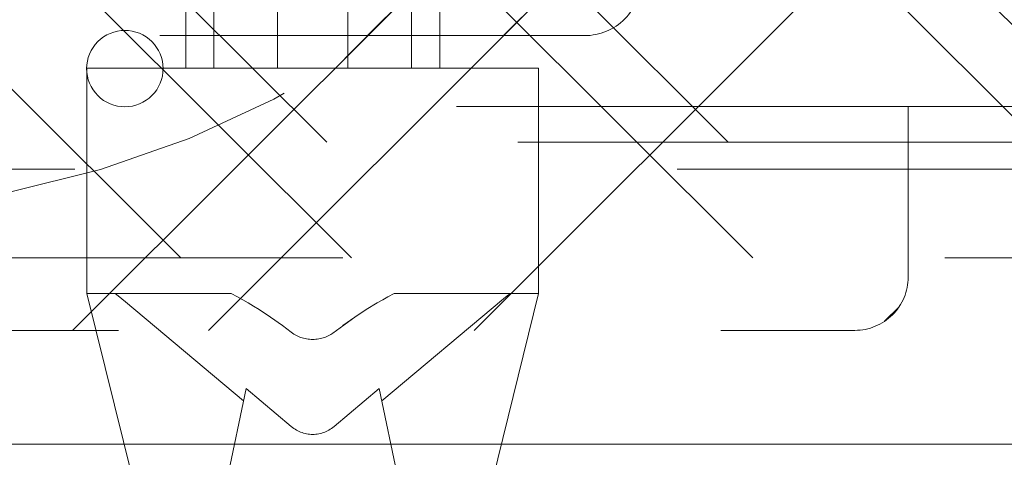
# Model space of a CAD drawing. Header units: inches. Extents: x -465 to -303, y -234 to 7.
# Tile 27 of 81: x -392.601 to -390.421, y -2.104 to -1.134. Entities that reach past the tile are written whole.
import ezdxf

# ---------------------------------------------------------------- set-up
doc = ezdxf.new("R2010")
doc.units = ezdxf.units.IN
doc.header["$LTSCALE"] = 32
doc.header["$MEASUREMENT"] = 0
doc.linetypes.add('Dash Style-1', pattern=[0.083328, 0.041656, -0.041672])
for name, color, linetype, lineweight in [('Black', 7, 'Continuous', 18), ('DashLine', 7, 'Dash Style-1', 13), ('DashLineFill', 7, 'Dash Style-1', 13), ('Drawing', 7, 'Continuous', 18), ('Metal-CoatHook', 7, 'Continuous', 18), ('None', 7, 'Continuous', 18), ('SolidLine', 7, 'Continuous', 15), ('Wood_1-H', 7, 'Continuous', 13)]:
    doc.layers.add(name, color=color, linetype=linetype, lineweight=lineweight)
pattern_1 = [(45, (0, 0), (-1.61301565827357, 1.935715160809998), []), (45, (-1.0608, 1.0608), (-0.4723460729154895, 0.4167612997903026), [])]

# ---------------------------------------------------------------- blocks, each defined once
blk = doc.blocks.new('1BRPFY-Leg_Plate (2D)')
at = {"layer": 'DashLineFill', "linetype": 'Continuous', "lineweight": 13}
h = blk.add_hatch(dxfattribs=at)
h.set_pattern_fill('Steel', color=253, style=0, pattern_type=2)
h.set_pattern_definition(pattern_1)
edge = h.paths.add_edge_path()
edge.add_arc((-1.704724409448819, -1.704724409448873), 0.125984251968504, 179.9999999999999, 269.9999999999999)
edge.add_line((-1.704724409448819, -1.830708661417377), (1.704724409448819, -1.830708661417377))
edge.add_arc((1.704724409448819, -1.704724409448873), 0.125984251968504, 270.0000000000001, 360.0000000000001)
edge.add_line((1.830708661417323, -1.704724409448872), (1.830708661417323, 1.704724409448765))
edge.add_arc((1.704724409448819, 1.704724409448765), 0.1259842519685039, 0, 90)
edge.add_line((1.704724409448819, 1.830708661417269), (-1.704724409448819, 1.830708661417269))
edge.add_arc((-1.704724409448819, 1.704724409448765), 0.1259842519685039, 90, 180)
edge.add_line((-1.830708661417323, 1.704724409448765), (-1.830708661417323, -1.704724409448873))
at = {"layer": 'DashLineFill', "flags": 128}
blk.add_lwpolyline([(-1.830708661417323, -1.704724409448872, 0.414213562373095), (-1.704724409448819, -1.830708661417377), (1.704724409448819, -1.830708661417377, 0.414213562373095), (1.830708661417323, -1.704724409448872), (1.830708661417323, 1.704724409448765, 0.414213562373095), (1.704724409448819, 1.830708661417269), (-1.704724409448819, 1.830708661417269, 0.414213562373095), (-1.830708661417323, 1.704724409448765)], format="xyb", close=True, dxfattribs=at)
blk = doc.blocks.new('1BRPX5-Util_Bkt_Sm-F (2D)')
at = {"layer": 'DashLineFill', "linetype": 'Continuous', "lineweight": 13}
h = blk.add_hatch(dxfattribs=at)
h.set_pattern_fill('Steel', color=253, style=0, pattern_type=2)
h.set_pattern_definition(pattern_1)
edge = h.paths.add_edge_path()
edge.add_line((-4.468503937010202, 4.413385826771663), (-3.12992125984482, 4.413385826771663))
edge.add_line((-3.12992125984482, 4.413385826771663), (-3.12992125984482, -1.854330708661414))
edge.add_line((-3.12992125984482, -1.854330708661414), (-4.468503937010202, -1.854330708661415))
edge.add_line((-4.468503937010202, -1.854330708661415), (-4.468503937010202, -1.988188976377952))
edge.add_line((-4.468503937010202, -1.988188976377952), (-2.421259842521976, -1.988188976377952))
edge.add_line((-2.421259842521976, -1.988188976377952), (-2.421259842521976, -2.366141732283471))
edge.add_arc((-2.303149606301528, -2.366141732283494), 0.1181102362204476, 179.9999999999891, 270.000000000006)
edge.add_line((-2.303149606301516, -2.484251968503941), (2.303149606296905, -2.484251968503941))
edge.add_arc((2.303149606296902, -2.366141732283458), 0.1181102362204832, 270.0000000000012, 359.9999999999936)
edge.add_line((2.421259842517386, -2.366141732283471), (2.421259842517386, -1.988188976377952))
edge.add_line((2.421259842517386, -1.988188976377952), (4.468503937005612, -1.988188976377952))
edge.add_line((4.468503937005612, -1.988188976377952), (4.468503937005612, -1.854330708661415))
edge.add_line((4.468503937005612, -1.854330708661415), (3.12992125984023, -1.854330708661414))
edge.add_line((3.12992125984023, -1.854330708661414), (3.12992125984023, 4.413385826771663))
edge.add_line((3.12992125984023, 4.413385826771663), (4.468503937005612, 4.413385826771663))
edge.add_line((4.468503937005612, 4.413385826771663), (4.468503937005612, 4.547244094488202))
edge.add_line((4.468503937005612, 4.547244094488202), (2.421259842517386, 4.547244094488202))
edge.add_line((2.421259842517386, 4.547244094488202), (2.421259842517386, 4.925196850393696))
edge.add_arc((2.303149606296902, 4.925196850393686), 0.1181102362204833, 5.365542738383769e-12, 89.99999999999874)
edge.add_line((2.303149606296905, 5.043307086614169), (-2.303149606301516, 5.043307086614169))
edge.add_arc((-2.303149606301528, 4.92519685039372), 0.1181102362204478, 89.99999999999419, 180.0000000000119)
edge.add_line((-2.421259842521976, 4.925196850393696), (-2.421259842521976, 4.547244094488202))
edge.add_line((-2.421259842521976, 4.547244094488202), (-4.468503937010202, 4.547244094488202))
edge.add_line((-4.468503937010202, 4.547244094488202), (-4.468503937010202, 4.413385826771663))
at = {"layer": 'DashLineFill', "flags": 128}
blk.add_lwpolyline([(-4.468503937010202, 4.413385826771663), (-3.12992125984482, 4.413385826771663), (-3.12992125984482, -1.854330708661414), (-4.468503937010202, -1.854330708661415), (-4.468503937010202, -1.988188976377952), (-2.421259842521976, -1.988188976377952), (-2.421259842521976, -2.366141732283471, 0.4142135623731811), (-2.303149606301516, -2.484251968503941), (2.303149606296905, -2.484251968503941, 0.4142135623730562), (2.421259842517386, -2.366141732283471), (2.421259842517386, -1.988188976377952), (4.468503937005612, -1.988188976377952), (4.468503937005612, -1.854330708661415), (3.12992125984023, -1.854330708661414), (3.12992125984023, 4.413385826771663), (4.468503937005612, 4.413385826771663), (4.468503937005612, 4.547244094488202), (2.421259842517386, 4.547244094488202), (2.421259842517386, 4.925196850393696, 0.4142135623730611), (2.303149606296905, 5.043307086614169), (-2.303149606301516, 5.043307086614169, 0.4142135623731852), (-2.421259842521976, 4.925196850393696), (-2.421259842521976, 4.547244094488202), (-4.468503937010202, 4.547244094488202)], format="xyb", close=True, dxfattribs=at)
blk = doc.blocks.new('Slate-LegBrace (2D)')
at = {"layer": 'DashLineFill', "linetype": 'Continuous', "lineweight": 13}
h = blk.add_hatch(dxfattribs=at)
h.set_pattern_fill('Steel', color=253, style=0, pattern_type=2)
h.set_pattern_definition(pattern_1)
edge = h.paths.add_edge_path()
edge.add_line((-2.199587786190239, -0.1351515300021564), (-1.374775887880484, -0.1351515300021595))
edge.add_arc((3.636636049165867e-15, -0.01355418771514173), 1.380142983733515, 185.0545920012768, 354.9454079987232)
edge.add_line((1.374775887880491, -0.13515153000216), (2.199718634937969, -0.1351515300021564))
edge.add_arc((6.54243738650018e-05, -0.01705725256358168), 2.202821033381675, 183.0731271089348, 356.92687289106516, ccw=False)
h = blk.add_hatch(dxfattribs=at)
h.set_pattern_fill('Steel', color=253, style=0, pattern_type=2)
h.set_pattern_definition(pattern_1)
h.paths.add_polyline_path([(0.6865492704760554, -1.819226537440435), (0.6948460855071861, -1.819625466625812), (0.703063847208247, -1.820835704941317), (0.7111234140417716, -1.822845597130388), (0.7189471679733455, -1.825635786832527), (0.7264597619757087, -1.829179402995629), (0.7335888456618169, -1.833442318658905), (0.7402657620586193, -1.838383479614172), (0.7464262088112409, -1.843955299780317), (0.7520108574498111, -1.850104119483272), (0.7569659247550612, -1.856770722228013), (0.7612436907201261, -1.86389090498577), (0.7648029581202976, -1.871396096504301), (0.7676094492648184, -1.879214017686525), (0.769636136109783, -1.887269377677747), (0.7708635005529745, -1.895484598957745), (0.771279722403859, -1.903780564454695), (0.7708807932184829, -1.912077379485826), (0.7696705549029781, -1.920295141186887), (0.7676606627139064, -1.928354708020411), (0.7648704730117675, -1.936178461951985), (0.7613268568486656, -1.943691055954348), (0.7570639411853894, -1.950820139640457), (0.7521227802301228, -1.957497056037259), (0.7465509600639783, -1.963657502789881), (0.7404021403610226, -1.969242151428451), (0.733735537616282, -1.974197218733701), (0.7266153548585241, -1.978474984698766), (0.719110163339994, -1.982034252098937), (0.71129224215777, -1.984840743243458), (0.7032368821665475, -1.986867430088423), (0.6950216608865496, -1.988094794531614), (0.6867256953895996, -1.988511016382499), (0.6784288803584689, -1.988112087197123), (0.6702111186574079, -1.986901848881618), (0.6621515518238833, -1.984891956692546), (0.6543277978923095, -1.982101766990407), (0.6468152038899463, -1.978558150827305), (0.6396861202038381, -1.974295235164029), (0.6330092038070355, -1.969354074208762), (0.626848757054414, -1.963782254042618), (0.6212641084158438, -1.957633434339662), (0.6163090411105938, -1.950966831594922), (0.6120312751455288, -1.943846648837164), (0.6084720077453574, -1.936341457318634), (0.6056655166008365, -1.92852353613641), (0.6036388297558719, -1.920468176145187), (0.6024114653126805, -1.912252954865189), (0.6019952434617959, -1.903956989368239), (0.6023941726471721, -1.895660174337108), (0.6036044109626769, -1.887442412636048), (0.6056143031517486, -1.879382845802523), (0.6084044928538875, -1.871559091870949), (0.6119481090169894, -1.864046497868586), (0.6162110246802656, -1.856917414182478), (0.6211521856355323, -1.850240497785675), (0.6267240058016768, -1.844080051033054), (0.6328728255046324, -1.838495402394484), (0.6395394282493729, -1.833540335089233), (0.6466596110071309, -1.829262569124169), (0.654164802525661, -1.825703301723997), (0.661982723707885, -1.822896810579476), (0.6700380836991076, -1.820870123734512), (0.6782533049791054, -1.81964275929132)])
at = {"layer": 'DashLineFill', "flags": 128}
blk.add_lwpolyline([(-2.199587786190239, -0.1351515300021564), (-1.374775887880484, -0.1351515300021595, 0.9154551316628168), (1.374775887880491, -0.13515153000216), (2.199718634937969, -0.1351515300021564, -0.9477524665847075)], format="xyb", close=True, dxfattribs=at)
blk.add_lwpolyline([(0.6865492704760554, -1.819226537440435), (0.6948460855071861, -1.819625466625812), (0.703063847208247, -1.820835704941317), (0.7111234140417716, -1.822845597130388), (0.7189471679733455, -1.825635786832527), (0.7264597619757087, -1.829179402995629), (0.7335888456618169, -1.833442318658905), (0.7402657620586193, -1.838383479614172), (0.7464262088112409, -1.843955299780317), (0.7520108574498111, -1.850104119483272), (0.7569659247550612, -1.856770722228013), (0.7612436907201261, -1.86389090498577), (0.7648029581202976, -1.871396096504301), (0.7676094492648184, -1.879214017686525), (0.769636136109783, -1.887269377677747), (0.7708635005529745, -1.895484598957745), (0.771279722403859, -1.903780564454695), (0.7708807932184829, -1.912077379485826), (0.7696705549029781, -1.920295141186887), (0.7676606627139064, -1.928354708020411), (0.7648704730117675, -1.936178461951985), (0.7613268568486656, -1.943691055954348), (0.7570639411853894, -1.950820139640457), (0.7521227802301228, -1.957497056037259), (0.7465509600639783, -1.963657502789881), (0.7404021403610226, -1.969242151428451), (0.733735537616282, -1.974197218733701), (0.7266153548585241, -1.978474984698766), (0.719110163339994, -1.982034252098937), (0.71129224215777, -1.984840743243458), (0.7032368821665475, -1.986867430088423), (0.6950216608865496, -1.988094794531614), (0.6867256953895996, -1.988511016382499), (0.6784288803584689, -1.988112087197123), (0.6702111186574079, -1.986901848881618), (0.6621515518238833, -1.984891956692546), (0.6543277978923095, -1.982101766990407), (0.6468152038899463, -1.978558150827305), (0.6396861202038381, -1.974295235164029), (0.6330092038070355, -1.969354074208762), (0.626848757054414, -1.963782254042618), (0.6212641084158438, -1.957633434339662), (0.6163090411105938, -1.950966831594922), (0.6120312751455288, -1.943846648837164), (0.6084720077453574, -1.936341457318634), (0.6056655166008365, -1.92852353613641), (0.6036388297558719, -1.920468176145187), (0.6024114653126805, -1.912252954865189), (0.6019952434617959, -1.903956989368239), (0.6023941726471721, -1.895660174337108), (0.6036044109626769, -1.887442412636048), (0.6056143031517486, -1.879382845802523), (0.6084044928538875, -1.871559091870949), (0.6119481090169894, -1.864046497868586), (0.6162110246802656, -1.856917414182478), (0.6211521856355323, -1.850240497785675), (0.6267240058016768, -1.844080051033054), (0.6328728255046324, -1.838495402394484), (0.6395394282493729, -1.833540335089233), (0.6466596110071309, -1.829262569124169), (0.654164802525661, -1.825703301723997), (0.661982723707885, -1.822896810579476), (0.6700380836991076, -1.820870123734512), (0.6782533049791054, -1.81964275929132)], close=True, dxfattribs=at)
blk = doc.blocks.new('Group-11')
at = {"layer": 'DashLine', "flags": 128}
blk.add_lwpolyline([(0.7480314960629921, -7.303149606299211), (35.6220472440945, -7.303149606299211), (35.6220472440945, -8.051181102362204), (0.7480314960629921, -8.051181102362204)], close=True, dxfattribs=at)
at = {"layer": 'SolidLine', "flags": 128}
blk.add_lwpolyline([(0.7480314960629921, -0.767716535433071), (89.21259842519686, -0.767716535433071), (89.21259842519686, -8.051181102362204), (0.7480314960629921, -8.051181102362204)], close=True, dxfattribs=at)
at = {"layer": 'Wood_1-H', "color": 7}
for name, p in [('1BRPX5-Util_Bkt_Sm-F (2D)', (17.99212598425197, -5.314960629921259)), ('Slate-LegBrace (2D)', (17.99212598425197, -5.31496062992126)), ('1BRPFY-Leg_Plate (2D)', (17.99212598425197, -5.31496062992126))]:
    blk.add_blockref(name, p, dxfattribs=at)
blk = doc.blocks.new('Group-12')
at = {"layer": 'None'}
blk.add_blockref('Group-11', (0, 0), dxfattribs=at)
blk = doc.blocks.new('SL Utility Cabinet (2D)')
at = {"layer": 'None'}
blk.add_blockref('Group-12', (0, 0), dxfattribs=at)
at = {"layer": 'Drawing', "color": 0, "flags": 1}
for tag in ['Tag', 'Catalog', 'Option1', 'Option2', 'Option3', 'Option4', 'Option5', 'Option6', 'Option7', 'Option8', 'Option9', 'Option10', 'Option11', 'Option12', 'Custom', 'FinishGroup', 'Discount', 'Item2', 'Item3', 'Item6', 'Item9', 'Item10', 'Item12', 'Item13', 'Item16', 'Item19', 'Item20', 'Item21', 'Item22', 'Item23', 'Item24', 'Item25', 'Item8', 'Item18', 'Item1', 'Item4', 'Item5', 'Item7', 'Item11', 'Item14', 'Item15', 'Item17']:
    blk.add_attdef(tag, (-51.58792002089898, 4.551681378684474), '', height=0.007086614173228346, dxfattribs=at)
blk = doc.blocks.new('Dean-PPUG-BK (2D)')
at = {"layer": 'Black'}
for p, q in [((-0.5000000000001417, 2.979330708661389), (-0.5000000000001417, 2.479330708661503)), ((-0.5000000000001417, 2.979330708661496), (0.4999999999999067, 2.979330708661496)), ((0.4999999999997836, 2.979330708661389), (0.4999999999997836, 2.479330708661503)), ((-0.4999999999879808, 2.47933070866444), (-0.3297441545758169, 1.788904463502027)), ((-0.5000000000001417, 2.479330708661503), (-0.1806925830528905, 2.479330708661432)), ((-0.4377051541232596, 2.479330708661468), (-0.4309880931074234, 2.474215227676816)), ((-0.4227232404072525, 2.467672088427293), (-0.430988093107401, 2.474215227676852)), ((-0.4227232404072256, 2.467672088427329), (-0.4143199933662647, 2.460753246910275)), ((-0.1806925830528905, 2.479330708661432), (-0.1666514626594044, 2.472049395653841)), ((-0.1550391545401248, 2.465649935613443), (-0.1666514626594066, 2.472049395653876)), ((-0.155039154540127, 2.465649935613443), (-0.1431416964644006, 2.458767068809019)), ((0.1550391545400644, 2.465649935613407), (0.1431416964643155, 2.458767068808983)), ((0.4227232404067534, 2.467672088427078), (0.1530149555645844, 2.241556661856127)), ((0.1666514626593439, 2.472049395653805), (0.1550391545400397, 2.465649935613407)), ((0.180692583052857, 2.479330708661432), (0.1666514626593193, 2.472049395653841)), ((0.4999999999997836, 2.479330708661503), (0.1806925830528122, 2.479330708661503)), ((0.3297441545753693, 1.788904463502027), (0.4999999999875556, 2.47933070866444)), ((0.4143199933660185, 2.460753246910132), (0.4227232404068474, 2.467672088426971)), ((0.4227232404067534, 2.467672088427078), (0.4309880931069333, 2.474215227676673)), ((0.4377051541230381, 2.479330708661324), (0.4309880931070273, 2.47421522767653)), ((-0.1530149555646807, 2.241556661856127), (-0.4143199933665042, 2.460753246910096)), ((-0.1431416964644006, 2.458767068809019), (-0.1309809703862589, 2.451413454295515)), ((-0.1185793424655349, 2.443602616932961), (-0.1309809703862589, 2.451413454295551)), ((-0.1185793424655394, 2.443602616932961), (-0.09314501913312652, 2.426667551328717)), ((0.1185793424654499, 2.443602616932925), (0.09314501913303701, 2.426667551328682)), ((0.1185793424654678, 2.44360261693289), (0.1431416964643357, 2.458767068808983)), ((-0.0670257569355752, 2.408086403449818), (-0.09314501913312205, 2.426667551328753)), ((0.09314501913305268, 2.426667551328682), (0.04468607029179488, 2.391399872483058)), ((0.06702575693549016, 2.408086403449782), (0.09314501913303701, 2.426667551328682)), ((-0.04744377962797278, 2.393413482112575), (-0.06702575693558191, 2.408086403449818)), ((-0.04744377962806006, 2.393413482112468), (-0.04468681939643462, 2.391400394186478)), ((-0.04185580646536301, 2.38952081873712), (-0.04468681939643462, 2.391400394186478)), ((-0.04041362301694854, 2.388631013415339), (-0.04185580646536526, 2.38952081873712)), ((-0.04041362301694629, 2.388631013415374), (-0.03595685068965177, 2.386146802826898)), ((-0.03595685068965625, 2.386146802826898), (-0.03291044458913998, 2.384662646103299)), ((-0.03291044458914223, 2.384662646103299), (-0.02979074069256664, 2.383308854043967)), ((-0.02979074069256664, 2.383308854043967), (-0.0266239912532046, 2.382096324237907)), ((-0.0266239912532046, 2.382096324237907), (-0.02340328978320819, 2.381021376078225)), ((-0.02340328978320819, 2.381021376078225), (-0.02013613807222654, 2.380086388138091)), ((-0.02013613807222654, 2.380086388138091), (-0.0168419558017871, 2.379295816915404)), ((-0.0168419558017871, 2.379295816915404), (-0.01350430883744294, 2.378645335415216)), ((-0.01350430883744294, 2.378645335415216), (-0.0101554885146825, 2.378140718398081)), ((-0.0101554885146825, 2.378140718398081), (-0.006788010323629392, 2.377779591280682)), ((-0.006788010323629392, 2.377779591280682), (-0.003393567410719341, 2.377561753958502)), ((-0.003393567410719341, 2.377561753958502), (5.062902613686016e-06, 2.377489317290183)), ((5.062902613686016e-06, 2.377489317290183), (0.003393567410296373, 2.377561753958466)), ((0.003393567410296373, 2.377561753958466), (0.006786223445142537, 2.377779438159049)), ((0.006786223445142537, 2.377779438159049), (0.01015548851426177, 2.378140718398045)), ((0.01015548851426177, 2.378140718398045), (0.01350430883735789, 2.378645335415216)), ((0.01350430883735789, 2.378645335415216), (0.01684195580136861, 2.379295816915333)), ((0.01684195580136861, 2.379295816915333), (0.02013439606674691, 2.380085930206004)), ((0.02013439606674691, 2.380085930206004), (0.02340328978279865, 2.381021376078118)), ((0.02340328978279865, 2.381021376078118), (0.02663126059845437, 2.382098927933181)), ((0.02663126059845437, 2.382098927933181), (0.03290962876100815, 2.384662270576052)), ((0.03290962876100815, 2.384662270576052), (0.03595685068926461, 2.386146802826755)), ((0.04041362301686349, 2.388631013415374), (0.03595685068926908, 2.386146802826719)), ((0.04041362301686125, 2.388631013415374), (0.04468607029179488, 2.391399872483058)), ((-0.1473686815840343, 2.268447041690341), (-0.2812500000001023, 1.63083726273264)), ((-0.04744377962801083, 2.184624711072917), (-0.1473686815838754, 2.268447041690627)), ((0.1473686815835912, 2.268447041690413), (0.04744377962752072, 2.184624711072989)), ((0.2812499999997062, 1.630837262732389), (0.1473686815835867, 2.268447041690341)), ((-0.04469131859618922, 2.182417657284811), (-0.04744377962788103, 2.184624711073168)), ((-0.0446913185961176, 2.182417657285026), (-0.04185580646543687, 2.180344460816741)), ((0.04469131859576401, 2.182417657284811), (0.04185580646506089, 2.180344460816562)), ((0.04469131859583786, 2.182417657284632), (0.04744377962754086, 2.184624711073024)), ((-0.03894251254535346, 2.178408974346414), (-0.04185580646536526, 2.180344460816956)), ((-0.03595685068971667, 2.176614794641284), (-0.03894251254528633, 2.178408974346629)), ((-0.03290436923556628, 2.174965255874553), (-0.03595685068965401, 2.176614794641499)), ((-0.02979074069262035, 2.17346342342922), (-0.03290436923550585, 2.174965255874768)), ((-0.02979074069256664, 2.1734634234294), (-0.02662175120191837, 2.172112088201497)), ((-0.02340328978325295, 2.170913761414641), (-0.02662175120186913, 2.172112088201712)), ((-0.02014133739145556, 2.169870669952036), (-0.02340328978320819, 2.170913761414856)), ((-0.01684195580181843, 2.168984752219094), (-0.02014133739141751, 2.169870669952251)), ((-0.01351127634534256, 2.168257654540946), (-0.0168419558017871, 2.168984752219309)), ((-0.01015548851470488, 2.167690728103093), (-0.01351127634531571, 2.16825765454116)), ((-0.00678082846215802, 2.16728502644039), (-0.0101554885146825, 2.167690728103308)), ((-0.003393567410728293, 2.167041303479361), (-0.006780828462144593, 2.167285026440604)), ((-0.003393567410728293, 2.167041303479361), (-2.114843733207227e-13, 2.16696001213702)), ((-2.114843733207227e-13, 2.16696001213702), (0.003393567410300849, 2.167041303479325)), ((0.006780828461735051, 2.167285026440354), (0.003393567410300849, 2.167041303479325)), ((0.006780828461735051, 2.167285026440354), (0.01015548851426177, 2.167690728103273)), ((0.01015548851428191, 2.167690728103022), (0.01351127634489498, 2.168257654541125)), ((0.01684195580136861, 2.168984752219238), (0.01351127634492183, 2.168257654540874)), ((0.01684195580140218, 2.168984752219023), (0.02014133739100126, 2.169870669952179)), ((0.02014133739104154, 2.169870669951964), (0.02340328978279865, 2.170913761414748)), ((0.02340328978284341, 2.170913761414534), (0.02662175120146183, 2.172112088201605)), ((0.0266217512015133, 2.17211208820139), (0.02979074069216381, 2.173463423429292)), ((0.02979074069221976, 2.173463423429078), (0.03290436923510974, 2.174965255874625)), ((0.03595685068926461, 2.176614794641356), (0.03290436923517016, 2.174965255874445)), ((0.03595685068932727, 2.176614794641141), (0.03894251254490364, 2.17840897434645)), ((0.04185580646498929, 2.180344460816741), (0.03894251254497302, 2.178408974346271))]:
    blk.add_line(p, q, dxfattribs=at)
at = {"layer": 'Metal-CoatHook'}
for p, q in [((-0.07812500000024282, 3.729330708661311), (-0.07812500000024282, 2.979330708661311)), ((0.0781249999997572, 3.729330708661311), (0.0781249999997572, 2.979330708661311)), ((-0.2812500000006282, 3.666830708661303), (-0.2812500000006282, 2.979330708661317)), ((-0.218750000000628, 3.666830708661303), (-0.218750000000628, 2.979330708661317)), ((0.2187499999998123, 3.666830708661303), (0.2187499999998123, 2.979330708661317)), ((0.2812499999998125, 3.666830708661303), (0.2812499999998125, 2.979330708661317))]:
    blk.add_line(p, q, dxfattribs=at)
blk = doc.blocks.new('Group-33')
at = {"layer": 'DashLine'}
blk.add_open_spline([(35.63061417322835, -2.559055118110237), (35.63005118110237, -14.01555511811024), (35.62948818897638, -25.47205511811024), (35.63079271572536, -28.04254894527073), (35.44248818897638, -30.60705511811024), (33.45248818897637, -57.87905511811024), (31.46248818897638, -85.15105511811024), (31.25483798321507, -86.46381643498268), (29.93148818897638, -86.57505511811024), (19.09448818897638, -86.57505511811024), (8.257488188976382, -86.57505511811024), (6.9341383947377, -86.46381643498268), (6.726488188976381, -85.15105511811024), (4.736488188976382, -57.87905511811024), (2.746488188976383, -30.60705511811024), (2.558183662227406, -28.04254894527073), (2.559488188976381, -25.47205511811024), (2.558925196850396, -14.01555511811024), (2.558362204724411, -2.559055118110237), (19.09448818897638, -2.559055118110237), (35.63061417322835, -2.559055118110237)], degree=2, knots=[0, 0, 0, 0.1016019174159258, 0.1016019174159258, 0.124398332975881, 0.124398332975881, 0.3668165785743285, 0.3668165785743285, 0.3785993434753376, 0.3785993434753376, 0.4747500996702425, 0.4747500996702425, 0.4865328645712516, 0.4865328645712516, 0.7289511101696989, 0.7289511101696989, 0.7517475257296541, 0.7517475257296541, 0.8533494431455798, 0.8533494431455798, 1, 1, 1], dxfattribs=at)
at = {"layer": 'SolidLine'}
blk.add_open_spline([(37.08661417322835, -2.559055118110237), (19.09448818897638, -2.559055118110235), (1.102362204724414, -2.559055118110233), (1.102425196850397, -14.01555511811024), (1.10248818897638, -25.47205511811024), (1.103183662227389, -28.09554894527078), (1.293488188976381, -30.71305511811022), (3.28348818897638, -57.98505511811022), (5.27348818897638, -85.25705511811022), (5.677730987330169, -87.81563948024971), (8.257488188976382, -88.03105511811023), (19.09448818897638, -88.03105511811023), (29.93148818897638, -88.03105511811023), (32.5112453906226, -87.81563948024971), (32.91548818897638, -85.25705511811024), (34.90548818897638, -57.98505511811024), (36.89548818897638, -30.71305511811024), (37.08579271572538, -28.09554894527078), (37.08648818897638, -25.47205511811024), (37.08655118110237, -14.01555511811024), (37.08661417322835, -2.559055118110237)], degree=2, knots=[0, 0, 0, 0.1539886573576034, 0.1539886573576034, 0.2520410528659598, 0.2520410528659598, 0.2744946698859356, 0.2744946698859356, 0.508445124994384, 0.508445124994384, 0.530607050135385, 0.530607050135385, 0.6233816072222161, 0.6233816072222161, 0.6455435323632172, 0.6455435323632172, 0.8794939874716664, 0.8794939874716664, 0.9019476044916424, 0.9019476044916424, 1, 1, 1], dxfattribs=at)
at = {"layer": 'SolidLine', "color": 7}
blk.add_blockref('Dean-PPUG-BK (2D)', (19.09448818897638, -10.19685039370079), dxfattribs=at)
blk = doc.blocks.new('Group-45')
at = {"layer": 'DashLineFill', "linetype": 'Continuous', "lineweight": 13}
h = blk.add_hatch(dxfattribs=at)
h.set_pattern_fill('Steel', color=253, style=0, pattern_type=2)
h.set_pattern_definition(pattern_1)
h.paths.add_polyline_path([(-2.066929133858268, 1.397637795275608), (2.066929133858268, 1.397637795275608), (2.066929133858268, 0.1377952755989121), (2.106299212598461, 0.1377952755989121), (2.106299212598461, -0.1377952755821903), (2.066929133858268, -0.1377952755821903), (2.066929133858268, -5.275590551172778), (2.106299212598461, -5.275590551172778), (2.106299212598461, -5.55118110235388), (2.066929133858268, -5.55118110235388), (2.066929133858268, -5.82677165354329), (-2.066929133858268, -5.82677165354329), (-2.066929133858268, -5.55118110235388), (-2.106299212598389, -5.55118110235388), (-2.106299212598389, -5.275590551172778), (-2.066929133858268, -5.275590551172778), (-2.066929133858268, -0.1377952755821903), (-2.106299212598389, -0.1377952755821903), (-2.106299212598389, 0.1377952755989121), (-2.066929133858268, 0.1377952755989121)])
at = {"layer": 'DashLineFill', "flags": 128}
blk.add_lwpolyline([(-2.066929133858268, 1.397637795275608), (2.066929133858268, 1.397637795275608), (2.066929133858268, 0.1377952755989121), (2.106299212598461, 0.1377952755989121), (2.106299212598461, -0.1377952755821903), (2.066929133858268, -0.1377952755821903), (2.066929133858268, -5.275590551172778), (2.106299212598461, -5.275590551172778), (2.106299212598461, -5.55118110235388), (2.066929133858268, -5.55118110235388), (2.066929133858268, -5.82677165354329), (-2.066929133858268, -5.82677165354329), (-2.066929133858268, -5.55118110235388), (-2.106299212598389, -5.55118110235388), (-2.106299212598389, -5.275590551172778), (-2.066929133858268, -5.275590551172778), (-2.066929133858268, -0.1377952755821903), (-2.106299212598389, -0.1377952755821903), (-2.106299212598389, 0.1377952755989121), (-2.066929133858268, 0.1377952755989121)], close=True, dxfattribs=at)
blk = doc.blocks.new('TL14_upper_leg (2D)')
at = {"layer": 'DashLine', "color": 7}
blk.add_blockref('Group-45', (0, 0), dxfattribs=at)
blk = doc.blocks.new('1BRPT9-Bracket (2D)')
at = {"layer": 'DashLineFill', "linetype": 'Continuous', "lineweight": 13}
h = blk.add_hatch(dxfattribs=at)
h.set_pattern_fill('Steel', color=253, style=0, pattern_type=2)
h.set_pattern_definition(pattern_1)
edge = h.paths.add_edge_path()
edge.add_arc((1.677931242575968, -8.488188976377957), 0.2519685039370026, 269.999999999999, 360.0000000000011)
edge.add_line((1.929899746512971, -8.488188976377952), (1.929899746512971, -7.480314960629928))
edge.add_line((1.929899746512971, -7.480314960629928), (2.323600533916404, -7.480314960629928))
edge.add_line((2.323600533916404, -7.480314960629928), (2.323600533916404, 7.461135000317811))
edge.add_line((2.323600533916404, 7.461135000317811), (1.929899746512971, 7.480314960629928))
edge.add_line((1.929899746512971, 7.480314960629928), (1.929899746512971, 8.488188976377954))
edge.add_arc((1.677931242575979, 8.488188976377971), 0.2519685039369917, 359.999999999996, 450.0000000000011)
edge.add_line((1.677931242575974, 8.740157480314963), (-2.32206875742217, 8.740157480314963))
edge.add_line((-2.32206875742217, 8.740157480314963), (-2.32206875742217, -8.74015748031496))
edge.add_line((-2.32206875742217, -8.74015748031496), (1.677931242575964, -8.74015748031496))
at = {"layer": 'DashLineFill'}
blk.add_line((2.126750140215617, 7.461135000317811), (2.126750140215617, -7.480314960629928), dxfattribs=at)
at = {"layer": 'DashLineFill', "flags": 128}
blk.add_lwpolyline([(1.677931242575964, -8.74015748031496, 0.4142135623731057), (1.929899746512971, -8.488188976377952), (1.929899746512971, -7.480314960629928), (2.323600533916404, -7.480314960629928), (2.323600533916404, 7.461135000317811), (1.929899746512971, 7.480314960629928), (1.929899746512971, 8.488188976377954, 0.4142135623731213), (1.677931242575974, 8.740157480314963), (-2.32206875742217, 8.740157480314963), (-2.32206875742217, -8.74015748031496)], format="xyb", close=True, dxfattribs=at)
blk = doc.blocks.new('Group-70')
at = {"layer": 'None', "color": 7}
for name, p, rotation in [('TL14_upper_leg (2D)', (17.99212598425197, -5.31496062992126), 90), ('1BRPT9-Bracket (2D)', (19.10629921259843, -5.31496062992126), 270)]:
    blk.add_blockref(name, p, dxfattribs=dict(at, rotation=rotation))
blk = doc.blocks.new('Group-80')
at = {"layer": 'None'}
for name in ['Group-33', 'Group-70']:
    blk.add_blockref(name, (0, 0), dxfattribs=at)
blk = doc.blocks.new('SL L Desk (2D)')
at = {"layer": 'None'}
blk.add_blockref('Group-80', (0, 0), dxfattribs=at)
at = {"layer": 'Drawing', "color": 0, "flags": 1}
for tag in ['Catalog', 'Option1', 'Option2', 'Option3', 'Option4', 'Option5', 'Option6', 'Option7', 'Option8', 'Option9', 'Option10', 'Option11', 'Option12', 'FinishGroup', 'Discount', 'Tag', 'Custom', 'Item2', 'Item3', 'Item6', 'Item9', 'Item10', 'Item12', 'Item13', 'Item16', 'Item19', 'Item20', 'Item21', 'Item22', 'Item23', 'Item24', 'Item25', 'Item8', 'Item18', 'Item1', 'Item4', 'Item5', 'Item7', 'Item11', 'Item14', 'Item15', 'Item17']:
    blk.add_attdef(tag, (-51.58772091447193, -67.0772036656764), '', height=0.007086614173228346, dxfattribs=at)

msp = doc.modelspace()

# ---------------------------------------------------------------- block references
at = {"layer": 'Drawing'}
msp.add_blockref('SL Utility Cabinet (2D)', (-411.0472440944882, 5.976377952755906), dxfattribs=at)

# ---------------------------------------------------------------- next in the draw order: block references
msp.add_blockref('SL L Desk (2D)', (-411.0470449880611, 5.976377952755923), dxfattribs=at)

doc.saveas('drawing.dxf')
